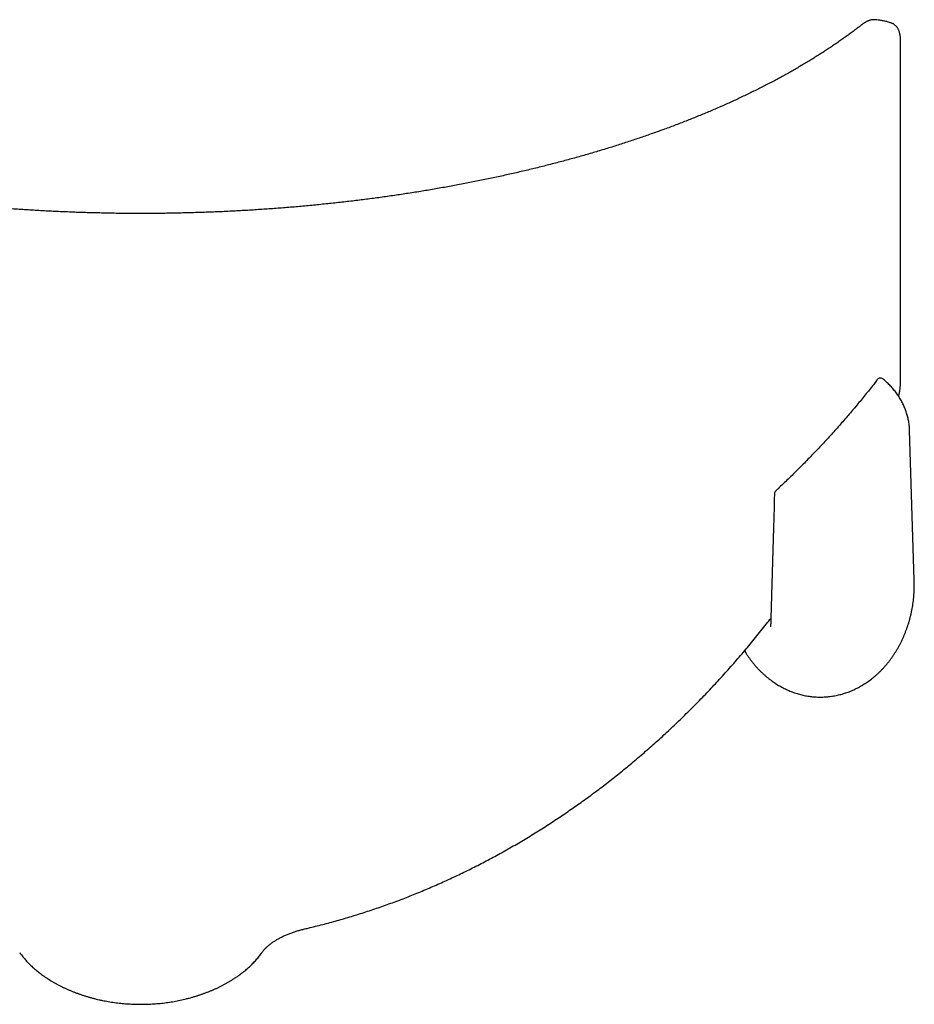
# Model space of a CAD drawing. Header units: millimetres. Extents: x 8 to 1095, y 12 to 2372.
# Tile 74 of 88: x 700 to 815, y 1604 to 1731. Entities that reach past the tile are written whole.
import ezdxf

# ---------------------------------------------------------------- set-up
doc = ezdxf.new("R2010")
doc.units = ezdxf.units.MM

msp = doc.modelspace()

# ---------------------------------------------------------------- linework, layer by layer
at = {"color": 7, "linetype": 'Continuous', "lineweight": 30}
for p, q in [((809.98, 1730.99), (809.97, 1730.99)), ((812.17, 1730.56), (812.17, 1730.56)), ((815.11, 1658.85), (814.51, 1678.16)), ((796.61, 1652.88), (796.61, 1652.88))]:
    msp.add_line(p, q, dxfattribs=at)
for centre, radius, start, end in [((810.76, 1684.38), 0.5, 50.5851, 142.4193), ((806.61, 1677.91), 7.9, 359.5894, 3.9918), ((797.61, 1669.98), 0.5, 133.1502, 178.301)]:
    msp.add_arc(centre, radius, start, end, dxfattribs=at)
for points, knots in [([(809.97, 1730.99), (809.97, 1730.99), (809.93, 1731), (809.85, 1731), (809.72, 1730.99), (809.6, 1730.97), (809.48, 1730.95), (809.36, 1730.91), (809.23, 1730.87), (809.11, 1730.82), (809, 1730.77), (808.9, 1730.72), (808.78, 1730.65), (808.65, 1730.57), (808.5, 1730.47), (808.39, 1730.38), (808.3, 1730.31), (808.26, 1730.28), (808.12, 1730.17), (807.86, 1729.97), (807.45, 1729.66), (806.98, 1729.3), (806.46, 1728.93), (805.93, 1728.55), (805.4, 1728.17), (804.86, 1727.8), (804.31, 1727.43), (803.75, 1727.06), (803.19, 1726.7), (802.62, 1726.34), (802.04, 1725.97), (801.46, 1725.62), (800.87, 1725.26), (800.27, 1724.91), (799.67, 1724.56), (799.05, 1724.21), (798.44, 1723.87), (797.81, 1723.53), (797.18, 1723.19), (796.55, 1722.85), (795.9, 1722.52), (795.25, 1722.19), (794.59, 1721.86), (793.93, 1721.54), (793.26, 1721.22), (792.59, 1720.9), (791.91, 1720.58), (791.23, 1720.27), (790.54, 1719.96), (789.84, 1719.65), (789.14, 1719.35), (788.43, 1719.05), (787.71, 1718.75), (786.99, 1718.46), (786.27, 1718.17), (785.54, 1717.88), (784.8, 1717.59), (784.06, 1717.31), (783.31, 1717.03), (782.56, 1716.76), (781.8, 1716.49), (781.04, 1716.22), (780.28, 1715.95), (779.51, 1715.69), (778.73, 1715.43), (777.95, 1715.17), (777.17, 1714.92), (776.38, 1714.67), (775.59, 1714.43), (774.79, 1714.19), (773.99, 1713.95), (773.19, 1713.71), (772.38, 1713.48), (771.57, 1713.25), (770.75, 1713.03), (769.93, 1712.81), (769.11, 1712.59), (768.28, 1712.37), (767.45, 1712.16), (766.61, 1711.95), (765.77, 1711.75), (764.93, 1711.55), (764.09, 1711.35), (763.24, 1711.16), (762.39, 1710.97), (761.54, 1710.78), (760.69, 1710.6), (759.83, 1710.42), (758.97, 1710.24), (758.1, 1710.07), (757.23, 1709.9), (756.36, 1709.74), (755.49, 1709.58), (754.61, 1709.42), (753.73, 1709.26), (752.84, 1709.11), (751.96, 1708.96), (751.08, 1708.82), (750.19, 1708.68), (749.29, 1708.54), (748.4, 1708.41), (747.5, 1708.28), (746.6, 1708.15), (745.7, 1708.03), (744.81, 1707.91), (743.91, 1707.8), (743, 1707.69), (742.1, 1707.58), (741.19, 1707.48), (740.28, 1707.38), (739.37, 1707.28), (738.46, 1707.19), (737.55, 1707.1), (736.63, 1707.01), (735.72, 1706.93), (734.8, 1706.85), (733.88, 1706.78), (732.96, 1706.71), (732.04, 1706.64), (731.12, 1706.58), (730.2, 1706.52), (729.28, 1706.46), (728.35, 1706.41), (727.43, 1706.36), (726.5, 1706.31), (725.57, 1706.27), (724.65, 1706.23), (723.72, 1706.2), (722.8, 1706.17), (721.87, 1706.14), (720.94, 1706.12), (720, 1706.1), (719.07, 1706.08), (718.14, 1706.07), (717.21, 1706.06), (716.28, 1706.06), (715.36, 1706.06), (714.43, 1706.06), (713.5, 1706.06), (712.57, 1706.07), (711.64, 1706.09), (710.71, 1706.11), (709.79, 1706.13), (708.86, 1706.15), (707.94, 1706.18), (707.01, 1706.21), (706.09, 1706.25), (705.16, 1706.28), (704.24, 1706.33), (703.32, 1706.37), (702.4, 1706.42), (701.48, 1706.48), (700.56, 1706.54), (699.64, 1706.6), (698.72, 1706.66), (697.8, 1706.73), (696.88, 1706.8), (695.96, 1706.88), (695.04, 1706.96), (694.13, 1707.04), (693.21, 1707.13), (692.3, 1707.22), (691.39, 1707.31), (690.48, 1707.41), (689.57, 1707.51), (688.67, 1707.61), (687.76, 1707.72), (686.86, 1707.83), (685.96, 1707.95), (685.06, 1708.07), (684.17, 1708.19), (683.27, 1708.32), (682.38, 1708.45), (681.49, 1708.58), (680.61, 1708.72), (679.72, 1708.86), (678.84, 1709), (677.96, 1709.15), (677.09, 1709.3), (676.21, 1709.46), (675.34, 1709.62), (674.47, 1709.78), (673.6, 1709.94), (672.74, 1710.11), (671.88, 1710.29), (671.02, 1710.46), (670.17, 1710.64), (669.31, 1710.82), (668.47, 1711.01), (667.62, 1711.2), (666.78, 1711.39), (665.94, 1711.59), (665.1, 1711.79), (664.27, 1711.99), (663.44, 1712.2), (662.61, 1712.41), (661.79, 1712.63), (660.96, 1712.85), (660.15, 1713.07), (659.33, 1713.29), (658.52, 1713.52), (657.72, 1713.75), (656.92, 1713.99), (656.12, 1714.23), (655.33, 1714.47), (654.54, 1714.71), (653.75, 1714.96), (652.97, 1715.21), (652.2, 1715.47), (651.43, 1715.73), (650.67, 1715.99), (649.91, 1716.25), (649.15, 1716.52), (648.4, 1716.79), (647.65, 1717.06), (646.91, 1717.34), (646.18, 1717.62), (645.45, 1717.91), (644.72, 1718.19), (644, 1718.48), (643.28, 1718.78), (642.57, 1719.07), (641.87, 1719.37), (641.17, 1719.67), (640.47, 1719.98), (639.79, 1720.29), (639.11, 1720.6), (638.43, 1720.91), (637.76, 1721.23), (637.1, 1721.55), (636.44, 1721.87), (635.78, 1722.2), (635.14, 1722.52), (634.49, 1722.86), (633.86, 1723.19), (633.23, 1723.53), (632.61, 1723.87), (631.99, 1724.21), (631.38, 1724.56), (630.78, 1724.91), (630.18, 1725.26), (629.59, 1725.61), (629.01, 1725.97), (628.44, 1726.33), (627.87, 1726.69), (627.31, 1727.05), (626.76, 1727.42), (626.21, 1727.79), (625.67, 1728.16), (625.14, 1728.53), (624.61, 1728.91), (624.12, 1729.27), (623.66, 1729.61), (623.2, 1729.96), (622.89, 1730.2), (622.7, 1730.35), (622.67, 1730.37), (622.64, 1730.39), (622.57, 1730.44), (622.47, 1730.52), (622.32, 1730.62), (622.17, 1730.71), (622.02, 1730.78), (621.88, 1730.84), (621.75, 1730.89), (621.63, 1730.93), (621.5, 1730.96), (621.38, 1730.98), (621.26, 1730.99), (621.17, 1731), (621.12, 1730.99), (621.11, 1730.99)], [0, 0, 0, 0, 0.0000515, 0.0008293, 0.0016247, 0.0024438, 0.0032933, 0.0041809, 0.005115, 0.006104, 0.0068029, 0.007655, 0.0084974, 0.0095894, 0.0108097, 0.01219, 0.012587, 0.0129481, 0.0132883, 0.0166424, 0.020258, 0.0249004, 0.0295771, 0.0342447, 0.0389029, 0.0435514, 0.0481902, 0.0528188, 0.0574373, 0.0620453, 0.0666428, 0.0712296, 0.0758055, 0.0803703, 0.0849241, 0.0894666, 0.0939977, 0.0985174, 0.1030108, 0.1075231, 0.1120198, 0.1165016, 0.1209691, 0.1254229, 0.1298636, 0.1342919, 0.1387084, 0.1431136, 0.1475083, 0.151893, 0.1562683, 0.1606349, 0.1649934, 0.1693443, 0.1736882, 0.1780259, 0.1823577, 0.1866696, 0.1909678, 0.1952535, 0.1995274, 0.2037903, 0.2080429, 0.2122861, 0.2165206, 0.2207468, 0.2249515, 0.229144, 0.233334, 0.237519, 0.2416966, 0.2458643, 0.2500197, 0.2541607, 0.2582848, 0.2623919, 0.2665041, 0.2706183, 0.2747188, 0.2788061, 0.2828811, 0.2869443, 0.2909965, 0.2950383, 0.2990705, 0.3030937, 0.3071086, 0.3111158, 0.3151162, 0.3191102, 0.3230986, 0.3270822, 0.3310614, 0.335037, 0.3390097, 0.3429825, 0.3469102, 0.3508439, 0.3547807, 0.358717, 0.3626491, 0.3665738, 0.370488, 0.3743889, 0.3782735, 0.3821407, 0.3860147, 0.3898936, 0.3937658, 0.3976317, 0.4014922, 0.4053477, 0.4091989, 0.4130464, 0.4168908, 0.4207328, 0.4245726, 0.4284073, 0.4322371, 0.4360626, 0.4398846, 0.4437036, 0.4475203, 0.4513354, 0.4551496, 0.4589634, 0.4627791, 0.4665638, 0.4703615, 0.4741689, 0.4779826, 0.4817991, 0.4856146, 0.4894249, 0.4932267, 0.4970166, 0.5007916, 0.5045667, 0.5083718, 0.5121734, 0.5159721, 0.5197685, 0.5235633, 0.5273571, 0.5311505, 0.5349441, 0.5387384, 0.542534, 0.5463316, 0.5501316, 0.5539349, 0.557742, 0.5615535, 0.5653701, 0.5691924, 0.573021, 0.5768566, 0.5806997, 0.5845427, 0.5883861, 0.5922327, 0.5960829, 0.5999374, 0.6037969, 0.607662, 0.6115332, 0.6154113, 0.6192966, 0.6231824, 0.6270622, 0.6309491, 0.6348428, 0.6387429, 0.6426491, 0.646561, 0.650478, 0.6543998, 0.6583259, 0.6622567, 0.6662133, 0.6701727, 0.6741358, 0.6781033, 0.6820757, 0.6860538, 0.6900381, 0.6940294, 0.6980283, 0.7020355, 0.7060516, 0.7100773, 0.7141133, 0.7181602, 0.7222187, 0.7262895, 0.7303733, 0.7344707, 0.7385825, 0.7427059, 0.7468284, 0.7509586, 0.7550971, 0.7592444, 0.763401, 0.7675677, 0.7717449, 0.7759333, 0.7801327, 0.7843278, 0.7885335, 0.7927543, 0.7969886, 0.8012347, 0.8054908, 0.8097549, 0.8140253, 0.8182999, 0.8225788, 0.8268994, 0.8312236, 0.8355545, 0.8398926, 0.8442387, 0.8485934, 0.8529574, 0.8573313, 0.8617157, 0.8661113, 0.8705189, 0.874939, 0.8793723, 0.8838195, 0.8882813, 0.8927583, 0.8972513, 0.9017608, 0.9062633, 0.9107781, 0.9153026, 0.9198373, 0.9243829, 0.9289399, 0.9335089, 0.9380904, 0.9426751, 0.9472708, 0.9518799, 0.9565014, 0.9611338, 0.965776, 0.9704266, 0.9750843, 0.9791729, 0.9831135, 0.9877266, 0.9880539, 0.9882911, 0.9885495, 0.9888041, 0.9899902, 0.991188, 0.992397, 0.993593, 0.9946214, 0.9955937, 0.9965122, 0.9973827, 0.9982123, 0.9990081, 0.9997684, 1, 1, 1, 1]), ([(812.17, 1730.56), (812.12, 1730.58), (811.92, 1730.65), (811.57, 1730.75), (811.12, 1730.85), (810.69, 1730.93), (810.32, 1730.97), (810.08, 1730.99), (809.98, 1730.99)], [0, 0, 0, 0, 0.071666, 0.2843724, 0.4884516, 0.6835705, 0.8694764, 1, 1, 1, 1]), ([(813.11, 1682.51), (813.12, 1682.56), (813.14, 1682.68), (813.18, 1682.87), (813.22, 1683.08), (813.25, 1683.3), (813.28, 1683.5), (813.3, 1683.7), (813.32, 1683.87), (813.33, 1684.04), (813.34, 1684.21), (813.34, 1684.37), (813.35, 1684.53), (813.35, 1684.75), (813.35, 1685.03), (813.35, 1685.39), (813.35, 1685.82), (813.35, 1686.36), (813.35, 1698.94), (813.35, 1712.07), (813.35, 1725.36), (813.35, 1726.67), (813.35, 1727.42), (813.35, 1727.91), (813.35, 1728.26), (813.34, 1728.49), (813.33, 1728.68), (813.32, 1728.84), (813.3, 1728.97), (813.28, 1729.06), (813.26, 1729.18), (813.23, 1729.32), (813.19, 1729.46), (813.14, 1729.59), (813.08, 1729.71), (813.03, 1729.82), (812.96, 1729.93), (812.89, 1730.03), (812.81, 1730.13), (812.72, 1730.22), (812.63, 1730.31), (812.53, 1730.38), (812.43, 1730.45), (812.32, 1730.5), (812.23, 1730.54), (812.18, 1730.56), (812.17, 1730.56)], [0, 0, 0, 0, 0.002121, 0.005289, 0.008563, 0.011849, 0.015155, 0.018502, 0.021276, 0.024167, 0.027152, 0.030251, 0.033486, 0.036587, 0.043335, 0.050605, 0.059103, 0.070274, 0.084087, 0.846969, 0.893136, 0.916087, 0.929091, 0.940616, 0.946331, 0.950773, 0.954699, 0.957962, 0.960047, 0.961952, 0.963896, 0.967375, 0.970363, 0.973189, 0.975862, 0.9784, 0.980821, 0.983147, 0.985642, 0.988045, 0.990371, 0.992637, 0.994859, 0.997035, 0.999209, 1, 1, 1, 1]), ([(810.36, 1684.68), (810.24, 1684.52), (809.94, 1684.13), (809.46, 1683.53), (808.94, 1682.87), (808.4, 1682.21), (807.86, 1681.55), (807.31, 1680.89), (806.75, 1680.24), (806.19, 1679.58), (805.62, 1678.93), (805.04, 1678.28), (804.46, 1677.63), (803.86, 1676.99), (803.27, 1676.34), (802.66, 1675.7), (802.05, 1675.06), (801.43, 1674.42), (800.8, 1673.78), (800.17, 1673.15), (799.53, 1672.51), (798.89, 1671.88), (798.23, 1671.26), (797.69, 1670.74), (797.37, 1670.44), (797.27, 1670.34)], [0, 0, 0, 0, 0.03327, 0.078323, 0.123372, 0.168416, 0.213457, 0.258493, 0.303524, 0.348551, 0.393573, 0.438589, 0.483601, 0.528612, 0.573639, 0.618673, 0.663716, 0.708767, 0.753825, 0.798892, 0.843967, 0.889049, 0.934138, 0.979235, 1, 1, 1, 1]), ([(814.49, 1678.47), (814.49, 1678.55), (814.47, 1678.73), (814.44, 1679), (814.4, 1679.28), (814.34, 1679.56), (814.28, 1679.83), (814.21, 1680.1), (814.13, 1680.38), (814.04, 1680.64), (813.94, 1680.91), (813.83, 1681.17), (813.71, 1681.44), (813.59, 1681.69), (813.45, 1681.95), (813.3, 1682.2), (813.15, 1682.45), (812.99, 1682.69), (812.82, 1682.93), (812.64, 1683.17), (812.45, 1683.4), (812.26, 1683.63), (812.06, 1683.85), (811.85, 1684.07), (811.63, 1684.28), (811.4, 1684.49), (811.22, 1684.65), (811.11, 1684.74), (811.08, 1684.76)], [0, 0, 0, 0, 0.036582, 0.075925, 0.115273, 0.154627, 0.193991, 0.233365, 0.272751, 0.31215, 0.351564, 0.390994, 0.43044, 0.469904, 0.509385, 0.548884, 0.588401, 0.627936, 0.667489, 0.70706, 0.746647, 0.786251, 0.82587, 0.865505, 0.905153, 0.944815, 0.98449, 1, 1, 1, 1]), ([(797.11, 1669.99), (797.06, 1668.18), (796.89, 1662.47), (796.72, 1656.77), (796.6, 1652.88)], [0, 0, 0, 0, 0.317461, 1, 1, 1, 1]), ([(815.12, 1658.3), (815.12, 1658.43), (815.12, 1658.61), (815.11, 1658.79), (815.11, 1658.85)], [0, 0, 0, 0, 0.7056, 1, 1, 1, 1]), ([(803.02, 1643.82), (803.08, 1643.82), (803.24, 1643.82), (803.51, 1643.83), (803.82, 1643.85), (804.13, 1643.88), (804.44, 1643.92), (804.75, 1643.96), (805.06, 1644.02), (805.37, 1644.09), (805.68, 1644.17), (805.98, 1644.26), (806.29, 1644.35), (806.59, 1644.46), (806.89, 1644.57), (807.19, 1644.7), (807.48, 1644.83), (807.77, 1644.98), (808.06, 1645.13), (808.35, 1645.29), (808.63, 1645.47), (808.91, 1645.65), (809.19, 1645.84), (809.47, 1646.04), (809.73, 1646.25), (810, 1646.47), (810.26, 1646.69), (810.52, 1646.93), (810.77, 1647.17), (811.02, 1647.42), (811.26, 1647.69), (811.49, 1647.96), (811.72, 1648.23), (811.95, 1648.52), (812.17, 1648.81), (812.38, 1649.12), (812.58, 1649.42), (812.78, 1649.74), (812.98, 1650.06), (813.16, 1650.4), (813.34, 1650.73), (813.51, 1651.08), (813.67, 1651.43), (813.83, 1651.78), (813.97, 1652.15), (814.11, 1652.51), (814.24, 1652.89), (814.37, 1653.26), (814.48, 1653.64), (814.58, 1654.03), (814.68, 1654.42), (814.77, 1654.81), (814.84, 1655.21), (814.91, 1655.61), (814.97, 1656.01), (815.02, 1656.42), (815.06, 1656.83), (815.09, 1657.23), (815.11, 1657.64), (815.12, 1658), (815.12, 1658.21), (815.12, 1658.3)], [0, 0, 0, 0, 0.008074, 0.023035, 0.038003, 0.052983, 0.067982, 0.083007, 0.098062, 0.113156, 0.128292, 0.143479, 0.15872, 0.174023, 0.189392, 0.204833, 0.220351, 0.235951, 0.251639, 0.267417, 0.283292, 0.299266, 0.315345, 0.33153, 0.347826, 0.364236, 0.380762, 0.397407, 0.414172, 0.43106, 0.448071, 0.465208, 0.482469, 0.499856, 0.517369, 0.535006, 0.552768, 0.570653, 0.588659, 0.606785, 0.625028, 0.643385, 0.661854, 0.68043, 0.699111, 0.717892, 0.736768, 0.755735, 0.774789, 0.793922, 0.813131, 0.832409, 0.851749, 0.871147, 0.890594, 0.910085, 0.929613, 0.949171, 0.968751, 0.988347, 1, 1, 1, 1]), ([(736.45, 1613.94), (736.66, 1613.99), (737.18, 1614.11), (738.01, 1614.32), (738.94, 1614.55), (739.87, 1614.8), (740.8, 1615.05), (741.73, 1615.32), (742.65, 1615.59), (743.57, 1615.88), (744.5, 1616.17), (745.41, 1616.48), (746.33, 1616.79), (747.24, 1617.11), (748.15, 1617.44), (749.06, 1617.78), (749.96, 1618.13), (750.86, 1618.49), (751.76, 1618.86), (752.66, 1619.24), (753.56, 1619.63), (754.45, 1620.03), (755.35, 1620.43), (756.24, 1620.85), (757.13, 1621.28), (758.01, 1621.71), (758.9, 1622.16), (759.78, 1622.62), (760.66, 1623.08), (761.53, 1623.55), (762.4, 1624.04), (763.27, 1624.53), (764.14, 1625.03), (765, 1625.54), (765.86, 1626.07), (766.72, 1626.6), (767.58, 1627.14), (768.42, 1627.68), (769.27, 1628.24), (770.11, 1628.81), (770.95, 1629.39), (771.79, 1629.97), (772.62, 1630.57), (773.45, 1631.17), (774.28, 1631.78), (775.1, 1632.4), (775.91, 1633.03), (776.72, 1633.67), (777.53, 1634.32), (778.33, 1634.98), (779.13, 1635.65), (779.93, 1636.32), (780.72, 1637.01), (781.51, 1637.7), (782.29, 1638.4), (783.07, 1639.12), (783.84, 1639.84), (784.62, 1640.57), (785.38, 1641.31), (786.14, 1642.06), (786.9, 1642.82), (787.65, 1643.58), (788.4, 1644.36), (789.14, 1645.14), (789.87, 1645.93), (790.6, 1646.73), (791.33, 1647.54), (792.05, 1648.36), (792.76, 1649.18), (793.47, 1650.01), (794.17, 1650.85), (794.86, 1651.7), (795.55, 1652.56), (796.14, 1653.3), (796.5, 1653.77), (796.64, 1653.94)], [0, 0, 0, 0, 0.008783, 0.021793, 0.034823, 0.047869, 0.060932, 0.074008, 0.087098, 0.100198, 0.113309, 0.126427, 0.139551, 0.15268, 0.165812, 0.178945, 0.192077, 0.205206, 0.218427, 0.23169, 0.244972, 0.258273, 0.271597, 0.284945, 0.298319, 0.311721, 0.325154, 0.33862, 0.352088, 0.365554, 0.379076, 0.392645, 0.406256, 0.4199, 0.433569, 0.447256, 0.460952, 0.474648, 0.488338, 0.50217, 0.51602, 0.529888, 0.543775, 0.557683, 0.571615, 0.585572, 0.599557, 0.613573, 0.62762, 0.641702, 0.65582, 0.669977, 0.684175, 0.698415, 0.712702, 0.727035, 0.741419, 0.755854, 0.770345, 0.784819, 0.79933, 0.813878, 0.828462, 0.843084, 0.857742, 0.872436, 0.887167, 0.901927, 0.916705, 0.931523, 0.946369, 0.961248, 0.976162, 0.991112, 1, 1, 1, 1]), ([(793.25, 1649.76), (793.3, 1649.68), (793.42, 1649.49), (793.61, 1649.2), (793.82, 1648.89), (794.04, 1648.6), (794.27, 1648.31), (794.5, 1648.02), (794.73, 1647.75), (794.97, 1647.49), (795.22, 1647.23), (795.47, 1646.98), (795.73, 1646.74), (795.99, 1646.51), (796.26, 1646.29), (796.53, 1646.08), (796.8, 1645.88), (797.08, 1645.68), (797.36, 1645.5), (797.64, 1645.33), (797.93, 1645.16), (798.22, 1645), (798.52, 1644.86), (798.81, 1644.72), (799.11, 1644.59), (799.41, 1644.48), (799.71, 1644.37), (800.02, 1644.27), (800.32, 1644.18), (800.63, 1644.1), (800.94, 1644.03), (801.25, 1643.97), (801.56, 1643.92), (801.87, 1643.88), (802.19, 1643.85), (802.5, 1643.83), (802.78, 1643.82), (802.95, 1643.82), (803.02, 1643.82)], [0, 0, 0, 0, 0.024772, 0.056054, 0.08712, 0.117968, 0.148596, 0.179004, 0.20919, 0.239157, 0.268905, 0.298435, 0.327751, 0.356854, 0.385749, 0.41444, 0.442932, 0.471229, 0.499338, 0.527265, 0.555017, 0.5826, 0.610024, 0.637295, 0.664422, 0.691415, 0.718282, 0.745032, 0.771676, 0.798224, 0.824685, 0.851071, 0.877391, 0.903657, 0.92988, 0.95607, 0.982239, 1, 1, 1, 1]), ([(731.12, 1610.94), (731.14, 1610.97), (731.19, 1611.04), (731.28, 1611.15), (731.38, 1611.28), (731.49, 1611.4), (731.61, 1611.52), (731.74, 1611.65), (731.88, 1611.77), (732.02, 1611.89), (732.17, 1612.01), (732.33, 1612.13), (732.49, 1612.25), (732.67, 1612.37), (732.85, 1612.48), (733.04, 1612.6), (733.23, 1612.71), (733.43, 1612.82), (733.63, 1612.93), (733.84, 1613.03), (734.06, 1613.13), (734.28, 1613.23), (734.5, 1613.32), (734.73, 1613.41), (734.96, 1613.5), (735.19, 1613.58), (735.43, 1613.66), (735.66, 1613.73), (735.89, 1613.8), (736.13, 1613.86), (736.32, 1613.91), (736.42, 1613.93), (736.45, 1613.94)], [0, 0, 0, 0, 0.02586, 0.06011, 0.094309, 0.128621, 0.162915, 0.197088, 0.231257, 0.265495, 0.299965, 0.333908, 0.368379, 0.403191, 0.438161, 0.473103, 0.507619, 0.542322, 0.577175, 0.612118, 0.647093, 0.682025, 0.716856, 0.751537, 0.786019, 0.820261, 0.854228, 0.887948, 0.92145, 0.954814, 0.987913, 1, 1, 1, 1]), ([(699.93, 1610.94), (699.97, 1610.87), (700.08, 1610.73), (700.24, 1610.51), (700.43, 1610.28), (700.62, 1610.06), (700.82, 1609.83), (701.03, 1609.61), (701.25, 1609.39), (701.48, 1609.17), (701.71, 1608.95), (701.96, 1608.74), (702.21, 1608.53), (702.47, 1608.33), (702.74, 1608.13), (703.01, 1607.93), (703.3, 1607.73), (703.59, 1607.54), (703.88, 1607.36), (704.18, 1607.18), (704.49, 1607), (704.81, 1606.83), (705.13, 1606.66), (705.46, 1606.5), (705.79, 1606.34), (706.13, 1606.19), (706.47, 1606.04), (706.82, 1605.9), (707.17, 1605.76), (707.53, 1605.63), (707.89, 1605.5), (708.26, 1605.38), (708.63, 1605.27), (709, 1605.16), (709.38, 1605.06), (709.77, 1604.96), (710.15, 1604.87), (710.54, 1604.78), (710.94, 1604.71), (711.33, 1604.63), (711.73, 1604.57), (712.13, 1604.51), (712.53, 1604.46), (712.93, 1604.41), (713.33, 1604.37), (713.73, 1604.34), (714.14, 1604.32), (714.54, 1604.3), (714.95, 1604.28), (715.36, 1604.28), (715.77, 1604.28), (716.18, 1604.29), (716.59, 1604.3), (717, 1604.32), (717.4, 1604.35), (717.81, 1604.38), (718.21, 1604.42), (718.61, 1604.47), (719.01, 1604.52), (719.41, 1604.58), (719.81, 1604.65), (720.2, 1604.72), (720.59, 1604.8), (720.98, 1604.89), (721.36, 1604.98), (721.75, 1605.08), (722.12, 1605.18), (722.5, 1605.29), (722.87, 1605.41), (723.23, 1605.53), (723.6, 1605.66), (723.95, 1605.79), (724.31, 1605.93), (724.66, 1606.07), (725, 1606.22), (725.34, 1606.37), (725.67, 1606.53), (725.99, 1606.7), (726.31, 1606.86), (726.62, 1607.04), (726.93, 1607.22), (727.23, 1607.4), (727.53, 1607.59), (727.82, 1607.78), (728.1, 1607.97), (728.37, 1608.17), (728.64, 1608.38), (728.9, 1608.58), (729.15, 1608.79), (729.39, 1609.01), (729.63, 1609.22), (729.85, 1609.44), (730.07, 1609.67), (730.28, 1609.89), (730.48, 1610.12), (730.68, 1610.35), (730.86, 1610.58), (731.01, 1610.78), (731.09, 1610.9), (731.12, 1610.94)], [0, 0, 0, 0, 0.008713, 0.01872, 0.028868, 0.03905, 0.049263, 0.059505, 0.069774, 0.080066, 0.090381, 0.100714, 0.111064, 0.121429, 0.131805, 0.142192, 0.152586, 0.162985, 0.173387, 0.183789, 0.194189, 0.204586, 0.214976, 0.225359, 0.235732, 0.246094, 0.256434, 0.266852, 0.277276, 0.287683, 0.298078, 0.308467, 0.318856, 0.329249, 0.339653, 0.350072, 0.360512, 0.37098, 0.38147, 0.391939, 0.402362, 0.412757, 0.423131, 0.433495, 0.443855, 0.454219, 0.464595, 0.474989, 0.485411, 0.495869, 0.506376, 0.516797, 0.527213, 0.537646, 0.548077, 0.558483, 0.568844, 0.579223, 0.589664, 0.600092, 0.610514, 0.62094, 0.631359, 0.641765, 0.652205, 0.662624, 0.673028, 0.683422, 0.693812, 0.704202, 0.714596, 0.725, 0.735418, 0.745856, 0.756321, 0.766703, 0.777045, 0.787402, 0.797773, 0.808155, 0.818548, 0.828948, 0.839355, 0.849765, 0.860177, 0.870587, 0.880994, 0.891395, 0.901788, 0.91217, 0.922539, 0.932893, 0.943229, 0.953546, 0.963839, 0.974108, 0.984349, 0.994559, 1, 1, 1, 1])]:
    msp.add_open_spline(points, degree=3, knots=knots, dxfattribs=at)

doc.saveas('drawing.dxf')
